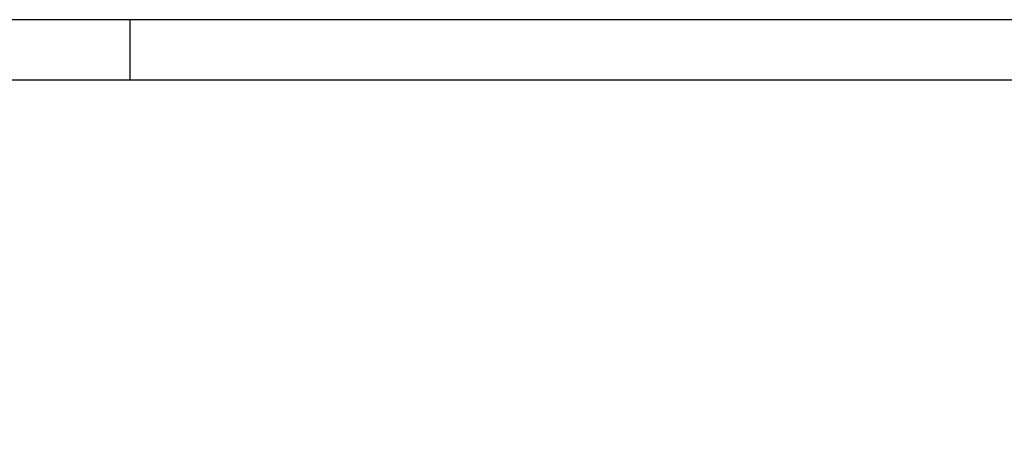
# Model space of a CAD drawing. Header units: millimetres. Extents: x -1 to 10933, y 0 to 7722.
# Tile 93 of 122: x 3377 to 5499, y 6804 to 7722. Entities that reach past the tile are written whole.
import ezdxf

# ---------------------------------------------------------------- set-up
doc = ezdxf.new("R2010")
doc.units = ezdxf.units.MM
doc.header["$LTSCALE"] = 13
doc.header["$PDSIZE"] = -1
doc.dimstyles.new('efort-st-1', dxfattribs={"dimtxt": 100, "dimasz": 100, "dimexe": 1.25, "dimexo": 0.625, "dimtad": 1, "dimdec": 0, "dimdsep": 46, "dimtxsty": 'Standard', "dimcen": 2.5, "dimclrd": 3, "dimclre": 3, "dimadec": 0, "dimazin": 0, "dimtfac": 1, "dimtmove": 0, "dimatfit": 3, "dimfxl": 1, "dimarcsym": 0})

# ---------------------------------------------------------------- blocks, each defined once
blk = doc.blocks.new('*D156')
at = {"color": 3, "lineweight": -2}
for p, q in [((353.5, 7293.9), (782.5, 7174.4)), ((3953.8, 6291.1), (878.9, 7147.5))]:
    blk.add_line(p, q, dxfattribs=at)
at = {"color": 3}
blk.add_solid([(778, 7158.3), (787, 7190.4), (878.9, 7147.5)], dxfattribs=at)
at = {"layer": 'Defpoints', "color": 0}
for p in [(878.9, 7147.5), (3953.8, 6291.1)]:
    blk.add_point(p, dxfattribs=at)
at = {"color": 0, "insert": (533.4, 7296.3), "char_height": 100, "attachment_point": 5, "rotation": 344.4363}
blk.add_mtext('R3192', dxfattribs=at)

msp = doc.modelspace()

# ---------------------------------------------------------------- linework, layer by layer
at = {"color": 0, "linetype": 'Continuous', "lineweight": 25}
for p, q in [((10933, 7722), (0, 7722)), ((3614, 7722), (3614, 7592))]:
    msp.add_line(p, q, dxfattribs=at)
at = {"color": 7, "linetype": 'Continuous', "lineweight": 25}
msp.add_line((10803, 7592), (325, 7592), dxfattribs=at)

# ---------------------------------------------------------------- dimensions: what is measured, and where the dimension line sits
at = {"color": 0}
dim = msp.add_radius_dim(center=(3953.8, 6291.1), mpoint=(878.9, 7147.5), dimstyle='efort-st-1', dxfattribs=at)
dim.commit()
dim.dimension.update_dxf_attribs({"geometry": '*D156', "text_midpoint": (754.1, 7182.3), "dimtype": 164})

doc.saveas('drawing.dxf')
